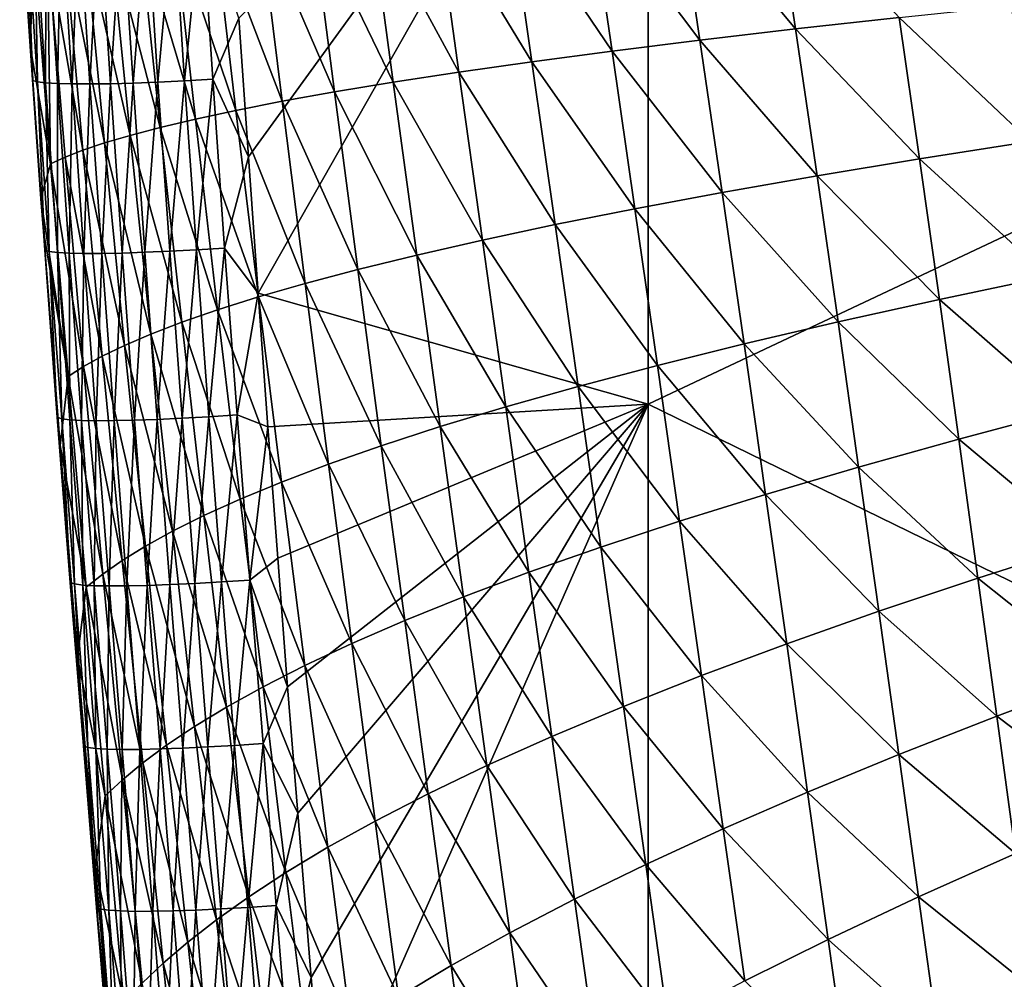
# Model space of a CAD drawing. Header units: metres. Extents: x -105 to 105, y -68 to 103.
# Tile 98 of 256: x -21.41 to -16.76, y -43.14 to -38.61. Entities that reach past the tile are written whole.
import ezdxf

# ---------------------------------------------------------------- set-up
doc = ezdxf.new("R2010")
doc.units = ezdxf.units.M
doc.layers.add('solid_FIT-BATH-150_SW0001', color=7, linetype='CONTINUOUS')

msp = doc.modelspace()

# ---------------------------------------------------------------- linework, layer by layer
at = {"layer": 'solid_FIT-BATH-150_SW0001'}
for points in [[(-18.440989, -36.662209, 14.537094), (-14.752053, -38.688148, 14.442455), (-14.752053, -35.055264, 14.64107)], [(-18.440989, -36.662209, 14.537094), (-20.371607, -38.605755, 14.415251), (-20.326393, -39.259949, 14.376841)], [(-18.440989, -36.662209, 14.537094), (-20.326393, -39.259949, 14.376841), (-20.280882, -39.902142, 14.338507)], [(-18.440989, -36.662209, 14.537094), (-20.280882, -39.902142, 14.338507), (-18.440989, -40.425533, 14.318676)], [(-18.440989, -36.662209, 14.537094), (-18.440989, -40.425533, 14.318676), (-14.752053, -38.688148, 14.442455)], [(-18.721088, -38.01363, -0.0005), (-18.304346, -37.987652, -0.813712), (-18.197218, -38.709816, -0.826846)], [(-18.304346, -37.987652, -0.813712), (-17.849525, -37.961124, -1.591516), (-17.745853, -38.657089, -1.595029)], [(-18.197218, -38.709816, -0.826846), (-18.304346, -37.987652, -0.813712), (-17.745853, -38.657089, -1.595029)], [(-17.745853, -38.657089, -1.595029), (-17.849525, -37.961124, -1.591516), (-17.256804, -38.60323, -2.324981)], [(-21.405878, -38.005928, 13.404975), (-21.356674, -38.737984, 13.359215), (-21.397854, -38.089943, 13.540333)], [(-21.3388, -38.280678, 12.455037), (-21.356674, -38.737984, 13.359215), (-21.405878, -38.005928, 13.404975)], [(-19.100786, -38.038975, 0.845492), (-18.721088, -38.01363, -0.0005), (-18.611759, -38.761387, -0.023004)], [(-18.611759, -38.761387, -0.023004), (-18.721088, -38.01363, -0.0005), (-18.197218, -38.709816, -0.826846)], [(-19.753572, -38.087479, 2.624962), (-19.44449, -38.063606, 1.721627), (-19.333914, -38.860546, 1.681344)], [(-19.44449, -38.063606, 1.721627), (-19.100786, -38.038975, 0.845492), (-18.99036, -38.811672, 0.813922)], [(-19.333914, -38.860546, 1.681344), (-19.44449, -38.063606, 1.721627), (-18.99036, -38.811672, 0.813922)], [(-18.99036, -38.811672, 0.813922), (-19.100786, -38.038975, 0.845492), (-18.611759, -38.761387, -0.023004)], [(-21.397854, -38.089943, 13.540333), (-21.344357, -38.899868, 13.490316), (-21.375717, -38.096252, 13.674466)], [(-21.356674, -38.737984, 13.359215), (-21.344357, -38.899868, 13.490316), (-21.397854, -38.089943, 13.540333)], [(-21.375717, -38.096252, 13.674466), (-21.322552, -38.906258, 13.624766), (-21.336292, -38.101093, 13.802169)], [(-21.344357, -38.899868, 13.490316), (-21.322552, -38.906258, 13.624766), (-21.375717, -38.096252, 13.674466)], [(-21.336292, -38.101093, 13.802169), (-21.283388, -38.911087, 13.75281), (-21.280832, -38.104477, 13.922128)], [(-21.322552, -38.906258, 13.624766), (-21.283388, -38.911087, 13.75281), (-21.336292, -38.101093, 13.802169)], [(-21.283388, -38.911087, 13.75281), (-21.228115, -38.91436, 13.873125), (-21.280832, -38.104477, 13.922128)], [(-21.280832, -38.104477, 13.922128), (-21.228115, -38.91436, 13.873125), (-21.210585, -38.1064, 14.033021)], [(-21.228115, -38.91436, 13.873125), (-21.157997, -38.916084, 13.984371), (-21.210585, -38.1064, 14.033021)], [(-21.210585, -38.1064, 14.033021), (-21.157997, -38.916084, 13.984371), (-21.126787, -38.106873, 14.133556)], [(-21.157997, -38.916084, 13.984371), (-21.074259, -38.916267, 14.085265), (-21.126787, -38.106873, 14.133556)], [(-21.126787, -38.106873, 14.133556), (-21.074259, -38.916267, 14.085265), (-21.030687, -38.105896, 14.22241)], [(-21.074259, -38.916267, 14.085265), (-20.978161, -38.914921, 14.174463), (-21.030687, -38.105896, 14.22241)], [(-21.030687, -38.105896, 14.22241), (-20.978161, -38.914921, 14.174463), (-20.923536, -38.10347, 14.298269)], [(-20.978161, -38.914921, 14.174463), (-20.870956, -38.912048, 14.250642), (-20.923536, -38.10347, 14.298269)], [(-20.923536, -38.10347, 14.298269), (-20.870956, -38.912048, 14.250642), (-20.80658, -38.099602, 14.359821)], [(-20.870956, -38.912048, 14.250642), (-20.753895, -38.907661, 14.312479), (-20.80658, -38.099602, 14.359821)], [(-20.80658, -38.099602, 14.359821), (-20.753895, -38.907661, 14.312479), (-20.681061, -38.094296, 14.405754)], [(-20.753895, -38.907661, 14.312479), (-20.628227, -38.901764, 14.358652), (-20.681061, -38.094296, 14.405754)], [(-20.681061, -38.094296, 14.405754), (-20.628227, -38.901764, 14.358652), (-20.548229, -38.087555, 14.434754)], [(-20.628227, -38.901764, 14.358652), (-20.495205, -38.894371, 14.387838), (-20.548229, -38.087555, 14.434754)], [(-20.371607, -38.605755, 14.415251), (-20.548229, -38.087555, 14.434754), (-20.495205, -38.894371, 14.387838)], [(-20.274744, -38.132854, 4.500206), (-20.029749, -38.110569, 3.552244), (-19.921232, -38.95377, 3.495568)], [(-20.029749, -38.110569, 3.552244), (-19.753572, -38.087479, 2.624962), (-19.643667, -38.907928, 2.576326)], [(-19.921232, -38.95377, 3.495568), (-20.029749, -38.110569, 3.552244), (-19.643667, -38.907928, 2.576326)], [(-19.643667, -38.907928, 2.576326), (-19.753572, -38.087479, 2.624962), (-19.333914, -38.860546, 1.681344)], [(-20.840511, -38.194668, 7.435969), (-20.678211, -38.174908, 6.445177), (-20.577173, -39.081585, 6.365823)], [(-20.678211, -38.174908, 6.445177), (-20.490292, -38.154308, 5.465579), (-20.386303, -39.040646, 5.393572)], [(-20.577173, -39.081585, 6.365823), (-20.678211, -38.174908, 6.445177), (-20.386303, -39.040646, 5.393572)], [(-20.490292, -38.154308, 5.465579), (-20.274744, -38.132854, 4.500206), (-20.168234, -38.998028, 4.435755)], [(-20.386303, -39.040646, 5.393572), (-20.490292, -38.154308, 5.465579), (-20.168234, -38.998028, 4.435755)], [(-20.168234, -38.998028, 4.435755), (-20.274744, -38.132854, 4.500206), (-19.921232, -38.95377, 3.495568)], [(-21.096382, -38.23164, 9.439108), (-20.979223, -38.213585, 8.434948), (-20.885101, -39.158455, 8.34183)], [(-20.979223, -38.213585, 8.434948), (-20.840511, -38.194668, 7.435969), (-20.742783, -39.120857, 7.349551)], [(-20.885101, -39.158455, 8.34183), (-20.979223, -38.213585, 8.434948), (-20.742783, -39.120857, 7.349551)], [(-20.742783, -39.120857, 7.349551), (-20.840511, -38.194668, 7.435969), (-20.577173, -39.081585, 6.365823)], [(-21.260834, -39.291988, 12.340899), (-21.3388, -38.280678, 12.455037), (-21.274153, -38.265156, 11.451637)], [(-21.274153, -38.265156, 11.451637), (-21.194017, -38.248821, 10.445525), (-21.107752, -39.228542, 10.340445)], [(-21.192013, -39.26107, 11.341565), (-21.274153, -38.265156, 11.451637), (-21.107752, -39.228542, 10.340445)], [(-21.260834, -39.291988, 12.340899), (-21.274153, -38.265156, 11.451637), (-21.192013, -39.26107, 11.341565)], [(-21.194017, -38.248821, 10.445525), (-21.096382, -38.23164, 9.439108), (-21.006102, -39.194351, 9.339736)], [(-21.107752, -39.228542, 10.340445), (-21.194017, -38.248821, 10.445525), (-21.006102, -39.194351, 9.339736)], [(-21.006102, -39.194351, 9.339736), (-21.096382, -38.23164, 9.439108), (-20.885101, -39.158455, 8.34183)], [(-21.260834, -39.291988, 12.340899), (-21.356674, -38.737984, 13.359215), (-21.3388, -38.280678, 12.455037)], [(-17.256804, -38.60323, -2.324981), (-16.729378, -38.548286, -3.014565), (-16.639822, -39.187344, -2.997675)], [(-20.326393, -39.259949, 14.376841), (-20.371607, -38.605755, 14.415251), (-20.495205, -38.894371, 14.387838)], [(-17.745853, -38.657089, -1.595029), (-17.256804, -38.60323, -2.324981), (-17.160816, -39.269157, -2.31765)], [(-17.160816, -39.269157, -2.31765), (-17.256804, -38.60323, -2.324981), (-16.639822, -39.187344, -2.997675)], [(-18.197218, -38.709816, -0.826846), (-17.745853, -38.657089, -1.595029), (-17.644753, -39.349369, -1.597181)], [(-17.644753, -39.349369, -1.597181), (-17.745853, -38.657089, -1.595029), (-17.160816, -39.269157, -2.31765)], [(-18.611759, -38.761387, -0.023004), (-18.197218, -38.709816, -0.826846), (-18.092222, -39.427879, -0.838298)], [(-18.440989, -40.425533, 14.318676), (-14.752053, -42.2272, 14.229959), (-14.752053, -38.688148, 14.442455)], [(-18.092222, -39.427879, -0.838298), (-18.197218, -38.709816, -0.826846), (-17.644753, -39.349369, -1.597181)], [(-21.356674, -38.737984, 13.359215), (-21.305449, -39.457458, 13.313729), (-21.344357, -38.899868, 13.490316)], [(-21.260834, -39.291988, 12.340899), (-21.305449, -39.457458, 13.313729), (-21.356674, -38.737984, 13.359215)], [(-18.99036, -38.811672, 0.813922), (-18.611759, -38.761387, -0.023004), (-18.503979, -39.504623, -0.043537)], [(-18.503979, -39.504623, -0.043537), (-18.611759, -38.761387, -0.023004), (-18.092222, -39.427879, -0.838298)], [(-19.333914, -38.860546, 1.681344), (-18.99036, -38.811672, 0.813922), (-18.880793, -39.579441, 0.784563)], [(-18.880793, -39.579441, 0.784563), (-18.99036, -38.811672, 0.813922), (-18.503979, -39.504623, -0.043537)], [(-19.643667, -38.907928, 2.576326), (-19.333914, -38.860546, 1.681344), (-19.223455, -39.652157, 1.643448)], [(-19.223455, -39.652157, 1.643448), (-19.333914, -38.860546, 1.681344), (-18.880793, -39.579441, 0.784563)], [(-21.344357, -38.899868, 13.490316), (-21.288021, -39.699009, 13.439842), (-21.322552, -38.906258, 13.624766)], [(-21.294163, -39.61134, 13.303925), (-21.288021, -39.699009, 13.439842), (-21.344357, -38.899868, 13.490316)], [(-21.305449, -39.457458, 13.313729), (-21.294163, -39.61134, 13.303925), (-21.344357, -38.899868, 13.490316)], [(-21.322552, -38.906258, 13.624766), (-21.266548, -39.70549, 13.574623), (-21.283388, -38.911087, 13.75281)], [(-21.288021, -39.699009, 13.439842), (-21.266548, -39.70549, 13.574623), (-21.322552, -38.906258, 13.624766)], [(-21.283388, -38.911087, 13.75281), (-21.22764, -39.7103, 13.703024), (-21.228115, -38.91436, 13.873125)], [(-21.266548, -39.70549, 13.574623), (-21.22764, -39.7103, 13.703024), (-21.283388, -38.911087, 13.75281)], [(-21.228115, -38.91436, 13.873125), (-21.172554, -39.713455, 13.823712), (-21.157997, -38.916084, 13.984371)], [(-21.22764, -39.7103, 13.703024), (-21.172554, -39.713455, 13.823712), (-21.228115, -38.91436, 13.873125)], [(-21.172554, -39.713455, 13.823712), (-21.10256, -39.714966, 13.935328), (-21.157997, -38.916084, 13.984371)], [(-21.157997, -38.916084, 13.984371), (-21.10256, -39.714966, 13.935328), (-21.074259, -38.916267, 14.085265)], [(-21.10256, -39.714966, 13.935328), (-21.018877, -39.714851, 14.036598), (-21.074259, -38.916267, 14.085265)], [(-21.074259, -38.916267, 14.085265), (-21.018877, -39.714851, 14.036598), (-20.978161, -38.914921, 14.174463)], [(-21.018877, -39.714851, 14.036598), (-20.922777, -39.713116, 14.126157), (-20.978161, -38.914921, 14.174463)], [(-20.978161, -38.914921, 14.174463), (-20.922777, -39.713116, 14.126157), (-20.870956, -38.912048, 14.250642)], [(-20.922777, -39.713116, 14.126157), (-20.815514, -39.709778, 14.20267), (-20.870956, -38.912048, 14.250642)], [(-20.870956, -38.912048, 14.250642), (-20.815514, -39.709778, 14.20267), (-20.753895, -38.907661, 14.312479)], [(-20.815514, -39.709778, 14.20267), (-20.698341, -39.704849, 14.264805), (-20.753895, -38.907661, 14.312479)], [(-20.753895, -38.907661, 14.312479), (-20.698341, -39.704849, 14.264805), (-20.628227, -38.901764, 14.358652)], [(-20.698341, -39.704849, 14.264805), (-20.572517, -39.698345, 14.31123), (-20.628227, -38.901764, 14.358652)], [(-20.628227, -38.901764, 14.358652), (-20.572517, -39.698345, 14.31123), (-20.495205, -38.894371, 14.387838)], [(-20.572517, -39.698345, 14.31123), (-20.439293, -39.690269, 14.340611), (-20.495205, -38.894371, 14.387838)], [(-20.326393, -39.259949, 14.376841), (-20.495205, -38.894371, 14.387838), (-20.439293, -39.690269, 14.340611)], [(-19.921232, -38.95377, 3.495568), (-19.643667, -38.907928, 2.576326), (-19.533117, -39.722668, 2.53018)], [(-19.533117, -39.722668, 2.53018), (-19.643667, -38.907928, 2.576326), (-19.223455, -39.652157, 1.643448)], [(-20.168234, -38.998028, 4.435755), (-19.921232, -38.95377, 3.495568), (-19.811314, -39.790901, 3.441425)], [(-19.811314, -39.790901, 3.441425), (-19.921232, -38.95377, 3.495568), (-19.533117, -39.722668, 2.53018)], [(-20.386303, -39.040646, 5.393572), (-20.168234, -38.998028, 4.435755), (-20.059597, -39.856781, 4.373832)], [(-20.059597, -39.856781, 4.373832), (-20.168234, -38.998028, 4.435755), (-19.811314, -39.790901, 3.441425)], [(-20.577173, -39.081585, 6.365823), (-20.386303, -39.040646, 5.393572), (-20.279518, -39.920238, 5.32405)], [(-20.279518, -39.920238, 5.32405), (-20.386303, -39.040646, 5.393572), (-20.059597, -39.856781, 4.373832)], [(-20.742783, -39.120857, 7.349551), (-20.577173, -39.081585, 6.365823), (-20.472744, -39.981213, 6.288884)], [(-20.472744, -39.981213, 6.288884), (-20.577173, -39.081585, 6.365823), (-20.279518, -39.920238, 5.32405)], [(-20.885101, -39.158455, 8.34183), (-20.742783, -39.120857, 7.349551), (-20.641157, -40.039707, 7.265454)], [(-20.641157, -40.039707, 7.265454), (-20.742783, -39.120857, 7.349551), (-20.472744, -39.981213, 6.288884)], [(-21.107752, -39.228542, 10.340445), (-21.006102, -39.194351, 9.339736), (-20.9112, -40.1492, 9.242441)], [(-21.006102, -39.194351, 9.339736), (-20.885101, -39.158455, 8.34183), (-20.786671, -40.095715, 8.250918)], [(-20.9112, -40.1492, 9.242441), (-21.006102, -39.194351, 9.339736), (-20.786671, -40.095715, 8.250918)], [(-20.786671, -40.095715, 8.250918), (-20.885101, -39.158455, 8.34183), (-20.641157, -40.039707, 7.265454)], [(-17.160816, -39.269157, -2.31765), (-16.639822, -39.187344, -2.997675), (-16.552647, -39.82336, -2.980445)], [(-21.192013, -39.26107, 11.341565), (-21.107752, -39.228542, 10.340445), (-21.016657, -40.200165, 10.237304)], [(-21.016657, -40.200165, 10.237304), (-21.107752, -39.228542, 10.340445), (-20.9112, -40.1492, 9.242441)], [(-21.260834, -39.291988, 12.340899), (-21.192013, -39.26107, 11.341565), (-21.104944, -40.248661, 11.233302)], [(-21.104944, -40.248661, 11.233302), (-21.192013, -39.26107, 11.341565), (-21.016657, -40.200165, 10.237304)], [(-20.280882, -39.902142, 14.338507), (-20.326393, -39.259949, 14.376841), (-20.439293, -39.690269, 14.340611)], [(-17.644753, -39.349369, -1.597181), (-17.160816, -39.269157, -2.31765), (-17.067236, -39.931637, -2.30972)], [(-17.067236, -39.931637, -2.30972), (-17.160816, -39.269157, -2.31765), (-16.552647, -39.82336, -2.980445)], [(-21.177948, -40.294762, 12.228462), (-21.305449, -39.457458, 13.313729), (-21.260834, -39.291988, 12.340899)], [(-21.177948, -40.294762, 12.228462), (-21.260834, -39.291988, 12.340899), (-21.104944, -40.248661, 11.233302)], [(-18.092222, -39.427879, -0.838298), (-17.644753, -39.349369, -1.597181), (-17.5459, -40.037773, -1.598449)], [(-17.5459, -40.037773, -1.598449), (-17.644753, -39.349369, -1.597181), (-17.067236, -39.931637, -2.30972)], [(-18.503979, -39.504623, -0.043537), (-18.092222, -39.427879, -0.838298), (-17.989155, -40.141632, -0.848582)], [(-17.989155, -40.141632, -0.848582), (-18.092222, -39.427879, -0.838298), (-17.5459, -40.037773, -1.598449)], [(-21.177948, -40.294762, 12.228462), (-21.294163, -39.61134, 13.303925), (-21.305449, -39.457458, 13.313729)], [(-18.880793, -39.579441, 0.784563), (-18.503979, -39.504623, -0.043537), (-18.397684, -40.243118, -0.062636)], [(-18.397684, -40.243118, -0.062636), (-18.503979, -39.504623, -0.043537), (-17.989155, -40.141632, -0.848582)], [(-21.294163, -39.61134, 13.303925), (-21.252775, -40.1642, 13.268452), (-21.288021, -39.699009, 13.439842)], [(-21.214899, -40.619865, 13.189567), (-21.252775, -40.1642, 13.268452), (-21.294163, -39.61134, 13.303925)], [(-21.214899, -40.619865, 13.189567), (-21.294163, -39.61134, 13.303925), (-21.177948, -40.294762, 12.228462)], [(-19.223455, -39.652157, 1.643448), (-18.880793, -39.579441, 0.784563), (-18.77219, -40.34203, 0.756867)], [(-18.77219, -40.34203, 0.756867), (-18.880793, -39.579441, 0.784563), (-18.397684, -40.243118, -0.062636)], [(-19.533117, -39.722668, 2.53018), (-19.223455, -39.652157, 1.643448), (-19.11339, -40.438171, 1.607388)], [(-19.11339, -40.438171, 1.607388), (-19.223455, -39.652157, 1.643448), (-18.77219, -40.34203, 0.756867)], [(-21.288021, -39.699009, 13.439842), (-21.228971, -40.487705, 13.388873), (-21.266548, -39.70549, 13.574623)], [(-21.252775, -40.1642, 13.268452), (-21.228971, -40.487705, 13.388873), (-21.288021, -39.699009, 13.439842)], [(-21.266548, -39.70549, 13.574623), (-21.207859, -40.494305, 13.524001), (-21.22764, -39.7103, 13.703024)], [(-21.228971, -40.487705, 13.388873), (-21.207859, -40.494305, 13.524001), (-21.266548, -39.70549, 13.574623)], [(-20.815514, -39.709778, 14.20267), (-20.757412, -40.497662, 14.154306), (-20.698341, -39.704849, 14.264805)], [(-20.757412, -40.497662, 14.154306), (-20.640114, -40.492329, 14.216747), (-20.698341, -39.704849, 14.264805)], [(-20.698341, -39.704849, 14.264805), (-20.640114, -40.492329, 14.216747), (-20.572517, -39.698345, 14.31123)], [(-20.640114, -40.492329, 14.216747), (-20.514112, -40.485359, 14.263427), (-20.572517, -39.698345, 14.31123)], [(-20.572517, -39.698345, 14.31123), (-20.514112, -40.485359, 14.263427), (-20.439293, -39.690269, 14.340611)], [(-20.514112, -40.485359, 14.263427), (-20.380663, -40.476768, 14.293001), (-20.439293, -39.690269, 14.340611)], [(-20.280882, -39.902142, 14.338507), (-20.439293, -39.690269, 14.340611), (-20.380663, -40.476768, 14.293001)], [(-21.22764, -39.7103, 13.703024), (-21.16923, -40.499149, 13.652777), (-21.172554, -39.713455, 13.823712)], [(-21.207859, -40.494305, 13.524001), (-21.16923, -40.499149, 13.652777), (-21.22764, -39.7103, 13.703024)], [(-21.172554, -39.713455, 13.823712), (-21.114342, -40.502262, 13.773854), (-21.10256, -39.714966, 13.935328)], [(-21.16923, -40.499149, 13.652777), (-21.114342, -40.502262, 13.773854), (-21.172554, -39.713455, 13.823712)], [(-21.114342, -40.502262, 13.773854), (-21.044481, -40.503651, 13.885856), (-21.10256, -39.714966, 13.935328)], [(-21.10256, -39.714966, 13.935328), (-21.044481, -40.503651, 13.885856), (-21.018877, -39.714851, 14.036598)], [(-21.044481, -40.503651, 13.885856), (-20.960854, -40.503338, 13.987516), (-21.018877, -39.714851, 14.036598)], [(-21.018877, -39.714851, 14.036598), (-20.960854, -40.503338, 13.987516), (-20.922777, -39.713116, 14.126157)], [(-20.960854, -40.503338, 13.987516), (-20.864744, -40.501335, 14.077448), (-20.922777, -39.713116, 14.126157)], [(-20.922777, -39.713116, 14.126157), (-20.864744, -40.501335, 14.077448), (-20.815514, -39.709778, 14.20267)], [(-20.864744, -40.501335, 14.077448), (-20.757412, -40.497662, 14.154306), (-20.815514, -39.709778, 14.20267)], [(-19.811314, -39.790901, 3.441425), (-19.533117, -39.722668, 2.53018), (-19.422373, -40.531406, 2.485986)], [(-19.422373, -40.531406, 2.485986), (-19.533117, -39.722668, 2.53018), (-19.11339, -40.438171, 1.607388)], [(-20.059597, -39.856781, 4.373832), (-19.811314, -39.790901, 3.441425), (-19.700619, -40.621635, 3.389301)], [(-19.700619, -40.621635, 3.389301), (-19.811314, -39.790901, 3.441425), (-19.422373, -40.531406, 2.485986)], [(-17.067236, -39.931637, -2.30972), (-16.552647, -39.82336, -2.980445), (-16.467392, -40.456196, -2.963248)], [(-20.279518, -39.920238, 5.32405), (-20.059597, -39.856781, 4.373832), (-19.949621, -40.708767, 4.313953)], [(-19.949621, -40.708767, 4.313953), (-20.059597, -39.856781, 4.373832), (-19.700619, -40.621635, 3.389301)], [(-20.472744, -39.981213, 6.288884), (-20.279518, -39.920238, 5.32405), (-20.170879, -40.792702, 5.256566)], [(-20.235073, -40.532482, 14.300267), (-20.280882, -39.902142, 14.338507), (-20.380663, -40.476768, 14.293001)], [(-18.440989, -40.425533, 14.318676), (-20.280882, -39.902142, 14.338507), (-20.235073, -40.532482, 14.300267)], [(-20.170879, -40.792702, 5.256566), (-20.279518, -39.920238, 5.32405), (-19.949621, -40.708767, 4.313953)], [(-17.5459, -40.037773, -1.598449), (-17.067236, -39.931637, -2.30972), (-16.975651, -40.590492, -2.301618)], [(-16.975651, -40.590492, -2.301618), (-17.067236, -39.931637, -2.30972), (-16.467392, -40.456196, -2.963248)], [(-20.641157, -40.039707, 7.265454), (-20.472744, -39.981213, 6.288884), (-20.366003, -40.873367, 6.213951)], [(-20.366003, -40.873367, 6.213951), (-20.472744, -39.981213, 6.288884), (-20.170879, -40.792702, 5.256566)], [(-20.786671, -40.095715, 8.250918), (-20.641157, -40.039707, 7.265454), (-20.536825, -40.950764, 7.18331)], [(-20.536825, -40.950764, 7.18331), (-20.641157, -40.039707, 7.265454), (-20.366003, -40.873367, 6.213951)], [(-17.989155, -40.141632, -0.848582), (-17.5459, -40.037773, -1.598449), (-17.448967, -40.722103, -1.599308)], [(-17.448967, -40.722103, -1.599308), (-17.5459, -40.037773, -1.598449), (-16.975651, -40.590492, -2.301618)], [(-20.9112, -40.1492, 9.242441), (-20.786671, -40.095715, 8.250918), (-20.685211, -41.024872, 8.161892)], [(-20.685211, -41.024872, 8.161892), (-20.786671, -40.095715, 8.250918), (-20.536825, -40.950764, 7.18331)], [(-21.252775, -40.1642, 13.268452), (-21.199188, -40.858074, 13.223322), (-21.228971, -40.487705, 13.388873)], [(-21.214899, -40.619865, 13.189567), (-21.199188, -40.858074, 13.223322), (-21.252775, -40.1642, 13.268452)], [(-21.016657, -40.200165, 10.237304), (-20.9112, -40.1492, 9.242441), (-20.813025, -41.095657, 9.146949)], [(-20.813025, -41.095657, 9.146949), (-20.9112, -40.1492, 9.242441), (-20.685211, -41.024872, 8.161892)], [(-18.397684, -40.243118, -0.062636), (-17.989155, -40.141632, -0.848582), (-17.887806, -40.850857, -0.858208)], [(-17.887806, -40.850857, -0.858208), (-17.989155, -40.141632, -0.848582), (-17.448967, -40.722103, -1.599308)], [(-21.104944, -40.248661, 11.233302), (-21.016657, -40.200165, 10.237304), (-20.922127, -41.163116, 10.135873)], [(-20.922127, -41.163116, 10.135873), (-21.016657, -40.200165, 10.237304), (-20.813025, -41.095657, 9.146949)], [(-21.177948, -40.294762, 12.228462), (-21.104944, -40.248661, 11.233302), (-21.014364, -41.227314, 11.126659)], [(-21.014364, -41.227314, 11.126659), (-21.104944, -40.248661, 11.233302), (-20.922127, -41.163116, 10.135873)], [(-18.77219, -40.34203, 0.756867), (-18.397684, -40.243118, -0.062636), (-18.292816, -40.976624, -0.080836)], [(-18.292816, -40.976624, -0.080836), (-18.397684, -40.243118, -0.062636), (-17.887806, -40.850857, -0.858208)], [(-21.214899, -40.619865, 13.189567), (-21.177948, -40.294762, 12.228462), (-21.091557, -41.288345, 12.11757)], [(-21.091557, -41.288345, 12.11757), (-21.177948, -40.294762, 12.228462), (-21.014364, -41.227314, 11.126659)], [(-19.11339, -40.438171, 1.607388), (-18.77219, -40.34203, 0.756867), (-18.664652, -41.099186, 0.730285)], [(-18.664652, -41.099186, 0.730285), (-18.77219, -40.34203, 0.756867), (-18.292816, -40.976624, -0.080836)], [(-18.440989, -40.425533, 14.318676), (-20.235073, -40.532482, 14.300267), (-20.188965, -41.151127, 14.26214)], [(-18.440989, -40.425533, 14.318676), (-20.188965, -41.151127, 14.26214), (-20.142097, -41.757973, 14.224161)], [(-18.440989, -40.425533, 14.318676), (-20.142097, -41.757973, 14.224161), (-20.094378, -42.353123, 14.186353)], [(-18.440989, -40.425533, 14.318676), (-20.094378, -42.353123, 14.186353), (-20.030384, -43.129208, 14.136197)], [(-18.440989, -40.425533, 14.318676), (-20.030384, -43.129208, 14.136197), (-19.967171, -43.886272, 14.086319)], [(-18.440989, -40.425533, 14.318676), (-19.967171, -43.886272, 14.086319), (-18.440989, -44.088188, 14.084487)], [(-19.422373, -40.531406, 2.485986), (-19.11339, -40.438171, 1.607388), (-19.003994, -41.218311, 1.572618)], [(-19.003994, -41.218311, 1.572618), (-19.11339, -40.438171, 1.607388), (-18.664652, -41.099186, 0.730285)], [(-18.440989, -40.425533, 14.318676), (-18.440989, -44.088188, 14.084487), (-14.752053, -42.2272, 14.229959)], [(-21.228971, -40.487705, 13.388873), (-21.167767, -41.266617, 13.337389), (-21.207859, -40.494305, 13.524001)], [(-21.199188, -40.858074, 13.223322), (-21.167767, -41.266617, 13.337389), (-21.228971, -40.487705, 13.388873)], [(-21.207859, -40.494305, 13.524001), (-21.147055, -41.27338, 13.472879), (-21.16923, -40.499149, 13.652777)], [(-21.167767, -41.266617, 13.337389), (-21.147055, -41.27338, 13.472879), (-21.207859, -40.494305, 13.524001)], [(-21.16923, -40.499149, 13.652777), (-21.10873, -41.278336, 13.602043), (-21.114342, -40.502262, 13.773854)], [(-21.147055, -41.27338, 13.472879), (-21.10873, -41.278336, 13.602043), (-21.16923, -40.499149, 13.652777)], [(-20.864744, -40.501335, 14.077448), (-20.804644, -41.280415, 14.028303), (-20.757412, -40.497662, 14.154306)], [(-20.804644, -41.280415, 14.028303), (-20.697227, -41.276585, 14.105513), (-20.757412, -40.497662, 14.154306)], [(-20.757412, -40.497662, 14.154306), (-20.697227, -41.276585, 14.105513), (-20.640114, -40.492329, 14.216747)], [(-20.697227, -41.276585, 14.105513), (-20.579784, -41.271049, 14.168263), (-20.640114, -40.492329, 14.216747)], [(-20.640114, -40.492329, 14.216747), (-20.579784, -41.271049, 14.168263), (-20.514112, -40.485359, 14.263427)], [(-20.579784, -41.271049, 14.168263), (-20.453581, -41.263824, 14.215199), (-20.514112, -40.485359, 14.263427)], [(-20.514112, -40.485359, 14.263427), (-20.453581, -41.263824, 14.215199), (-20.380663, -40.476768, 14.293001)], [(-20.453581, -41.263824, 14.215199), (-20.31988, -41.254932, 14.244963), (-20.380663, -40.476768, 14.293001)], [(-20.235073, -40.532482, 14.300267), (-20.380663, -40.476768, 14.293001), (-20.31988, -41.254932, 14.244963)], [(-16.975651, -40.590492, -2.301618), (-16.467392, -40.456196, -2.963248), (-16.3836, -41.085693, -2.946453)], [(-21.114342, -40.502262, 13.773854), (-21.05406, -41.281498, 13.723525), (-21.044481, -40.503651, 13.885856)], [(-21.10873, -41.278336, 13.602043), (-21.05406, -41.281498, 13.723525), (-21.114342, -40.502262, 13.773854)], [(-21.05406, -41.281498, 13.723525), (-20.984339, -41.28289, 13.835925), (-21.044481, -40.503651, 13.885856)], [(-21.044481, -40.503651, 13.885856), (-20.984339, -41.28289, 13.835925), (-20.960854, -40.503338, 13.987516)], [(-20.984339, -41.28289, 13.835925), (-20.900768, -41.28252, 13.937988), (-20.960854, -40.503338, 13.987516)], [(-20.960854, -40.503338, 13.987516), (-20.900768, -41.28252, 13.937988), (-20.864744, -40.501335, 14.077448)], [(-20.900768, -41.28252, 13.937988), (-20.804644, -41.280415, 14.028303), (-20.864744, -40.501335, 14.077448)], [(-20.188965, -41.151127, 14.26214), (-20.235073, -40.532482, 14.300267), (-20.31988, -41.254932, 14.244963)], [(-19.700619, -40.621635, 3.389301), (-19.422373, -40.531406, 2.485986), (-19.311888, -41.333836, 2.443209)], [(-19.311888, -41.333836, 2.443209), (-19.422373, -40.531406, 2.485986), (-19.003994, -41.218311, 1.572618)], [(-17.448967, -40.722103, -1.599308), (-16.975651, -40.590492, -2.301618), (-16.885645, -41.245552, -2.293772)], [(-16.885645, -41.245552, -2.293772), (-16.975651, -40.590492, -2.301618), (-16.3836, -41.085693, -2.946453)], [(-21.132591, -41.619629, 13.076675), (-21.199188, -40.858074, 13.223322), (-21.214899, -40.619865, 13.189567)], [(-21.132591, -41.619629, 13.076675), (-21.214899, -40.619865, 13.189567), (-21.091557, -41.288345, 12.11757)], [(-19.949621, -40.708767, 4.313953), (-19.700619, -40.621635, 3.389301), (-19.589771, -41.445644, 3.33868)], [(-19.589771, -41.445644, 3.33868), (-19.700619, -40.621635, 3.389301), (-19.311888, -41.333836, 2.443209)], [(-20.170879, -40.792702, 5.256566), (-19.949621, -40.708767, 4.313953), (-19.8391, -41.553623, 4.255632)], [(-19.8391, -41.553623, 4.255632), (-19.949621, -40.708767, 4.313953), (-19.589771, -41.445644, 3.33868)], [(-17.887806, -40.850857, -0.858208), (-17.448967, -40.722103, -1.599308), (-17.353626, -41.402164, -1.600233)], [(-17.353626, -41.402164, -1.600233), (-17.448967, -40.722103, -1.599308), (-16.885645, -41.245552, -2.293772)], [(-20.366003, -40.873367, 6.213951), (-20.170879, -40.792702, 5.256566), (-20.061327, -41.657654, 5.190667)], [(-20.061327, -41.657654, 5.190667), (-20.170879, -40.792702, 5.256566), (-19.8391, -41.553623, 4.255632)], [(-21.199188, -40.858074, 13.223322), (-21.145187, -41.538956, 13.17828), (-21.167767, -41.266617, 13.337389)], [(-21.132591, -41.619629, 13.076675), (-21.145187, -41.538956, 13.17828), (-21.199188, -40.858074, 13.223322)], [(-18.292816, -40.976624, -0.080836), (-17.887806, -40.850857, -0.858208), (-17.787973, -41.555336, -0.867689)], [(-17.787973, -41.555336, -0.867689), (-17.887806, -40.850857, -0.858208), (-17.353626, -41.402164, -1.600233)], [(-20.536825, -40.950764, 7.18331), (-20.366003, -40.873367, 6.213951), (-20.258022, -41.757641, 6.140613)], [(-20.258022, -41.757641, 6.140613), (-20.366003, -40.873367, 6.213951), (-20.061327, -41.657654, 5.190667)], [(-20.685211, -41.024872, 8.161892), (-20.536825, -40.950764, 7.18331), (-20.430975, -41.853573, 7.102754)], [(-20.430975, -41.853573, 7.102754), (-20.536825, -40.950764, 7.18331), (-20.258022, -41.757641, 6.140613)], [(-18.664652, -41.099186, 0.730285), (-18.292816, -40.976624, -0.080836), (-18.189314, -41.704918, -0.098675)], [(-18.189314, -41.704918, -0.098675), (-18.292816, -40.976624, -0.080836), (-17.787973, -41.555336, -0.867689)], [(-20.813025, -41.095657, 9.146949), (-20.685211, -41.024872, 8.161892), (-20.582001, -41.945438, 8.07443)], [(-20.582001, -41.945438, 8.07443), (-20.685211, -41.024872, 8.161892), (-20.430975, -41.853573, 7.102754)], [(-20.922127, -41.163116, 10.135873), (-20.813025, -41.095657, 9.146949), (-20.712921, -42.033188, 9.052984)], [(-20.712921, -42.033188, 9.052984), (-20.813025, -41.095657, 9.146949), (-20.582001, -41.945438, 8.07443)], [(-19.003994, -41.218311, 1.572618), (-18.664652, -41.099186, 0.730285), (-18.558285, -41.850651, 0.704269)], [(-18.558285, -41.850651, 0.704269), (-18.664652, -41.099186, 0.730285), (-18.189314, -41.704918, -0.098675)], [(-16.885645, -41.245552, -2.293772), (-16.3836, -41.085693, -2.946453), (-16.300816, -41.711712, -2.930398)], [(-21.014364, -41.227314, 11.126659), (-20.922127, -41.163116, 10.135873), (-20.825552, -42.116821, 10.035922)], [(-20.825552, -42.116821, 10.035922), (-20.922127, -41.163116, 10.135873), (-20.712921, -42.033188, 9.052984)], [(-20.142097, -41.757973, 14.224161), (-20.188965, -41.151127, 14.26214), (-20.31988, -41.254932, 14.244963)], [(-21.091557, -41.288345, 12.11757), (-21.014364, -41.227314, 11.126659), (-20.921684, -42.196415, 11.021449)], [(-20.921684, -42.196415, 11.021449), (-21.014364, -41.227314, 11.126659), (-20.825552, -42.116821, 10.035922)], [(-19.311888, -41.333836, 2.443209), (-19.003994, -41.218311, 1.572618), (-18.895544, -41.992298, 1.538586)], [(-18.895544, -41.992298, 1.538586), (-19.003994, -41.218311, 1.572618), (-18.558285, -41.850651, 0.704269)], [(-21.167767, -41.266617, 13.337389), (-21.105398, -42.036739, 13.285384), (-21.147055, -41.27338, 13.472879)], [(-21.145187, -41.538956, 13.17828), (-21.105398, -42.036739, 13.285384), (-21.167767, -41.266617, 13.337389)], [(-21.147055, -41.27338, 13.472879), (-21.085108, -42.043705, 13.421247), (-21.10873, -41.278336, 13.602043)], [(-21.105398, -42.036739, 13.285384), (-21.085108, -42.043705, 13.421247), (-21.147055, -41.27338, 13.472879)], [(-21.132591, -41.619629, 13.076675), (-21.091557, -41.288345, 12.11757), (-21.003077, -42.272076, 12.008068)], [(-21.10873, -41.278336, 13.602043), (-21.047108, -42.048824, 13.550809), (-21.05406, -41.281498, 13.723525)], [(-21.085108, -42.043705, 13.421247), (-21.047108, -42.048824, 13.550809), (-21.10873, -41.278336, 13.602043)], [(-21.003077, -42.272076, 12.008068), (-21.091557, -41.288345, 12.11757), (-20.921684, -42.196415, 11.021449)], [(-21.05406, -41.281498, 13.723525), (-20.992666, -42.052113, 13.672706), (-20.984339, -41.28289, 13.835925)], [(-21.047108, -42.048824, 13.550809), (-20.992666, -42.052113, 13.672706), (-21.05406, -41.281498, 13.723525)], [(-20.992666, -42.052113, 13.672706), (-20.92309, -42.053593, 13.785514), (-20.984339, -41.28289, 13.835925)], [(-20.984339, -41.28289, 13.835925), (-20.92309, -42.053593, 13.785514), (-20.900768, -41.28252, 13.937988)], [(-20.92309, -42.053593, 13.785514), (-20.839577, -42.053284, 13.887987), (-20.900768, -41.28252, 13.937988)], [(-20.900768, -41.28252, 13.937988), (-20.839577, -42.053284, 13.887987), (-20.804644, -41.280415, 14.028303)], [(-20.839577, -42.053284, 13.887987), (-20.743429, -42.051193, 13.978691), (-20.804644, -41.280415, 14.028303)], [(-20.804644, -41.280415, 14.028303), (-20.743429, -42.051193, 13.978691), (-20.697227, -41.276585, 14.105513)], [(-20.743429, -42.051193, 13.978691), (-20.635918, -42.04734, 14.056258), (-20.697227, -41.276585, 14.105513)], [(-20.697227, -41.276585, 14.105513), (-20.635918, -42.04734, 14.056258), (-20.579784, -41.271049, 14.168263)], [(-20.635918, -42.04734, 14.056258), (-20.518316, -42.041748, 14.119321), (-20.579784, -41.271049, 14.168263)], [(-20.579784, -41.271049, 14.168263), (-20.518316, -42.041748, 14.119321), (-20.453581, -41.263824, 14.215199)], [(-20.518316, -42.041748, 14.119321), (-20.391891, -42.034428, 14.166511), (-20.453581, -41.263824, 14.215199)], [(-20.453581, -41.263824, 14.215199), (-20.391891, -42.034428, 14.166511), (-20.31988, -41.254932, 14.244963)], [(-20.391891, -42.034428, 14.166511), (-20.257915, -42.025394, 14.196462), (-20.31988, -41.254932, 14.244963)], [(-20.142097, -41.757973, 14.224161), (-20.31988, -41.254932, 14.244963), (-20.257915, -42.025394, 14.196462)], [(-17.353626, -41.402164, -1.600233), (-16.885645, -41.245552, -2.293772), (-16.796808, -41.896641, -2.286573)], [(-16.796808, -41.896641, -2.286573), (-16.885645, -41.245552, -2.293772), (-16.300816, -41.711712, -2.930398)], [(-19.589771, -41.445644, 3.33868), (-19.311888, -41.333836, 2.443209), (-19.202114, -42.129662, 2.401311)], [(-19.202114, -42.129662, 2.401311), (-19.311888, -41.333836, 2.443209), (-18.895544, -41.992298, 1.538586)], [(-17.787973, -41.555336, -0.867689), (-17.353626, -41.402164, -1.600233), (-17.259544, -42.077766, -1.601657)], [(-17.259544, -42.077766, -1.601657), (-17.353626, -41.402164, -1.600233), (-16.796808, -41.896641, -2.286573)], [(-19.8391, -41.553623, 4.255632), (-19.589771, -41.445644, 3.33868), (-19.479399, -42.262611, 3.289047)], [(-19.479399, -42.262611, 3.289047), (-19.589771, -41.445644, 3.33868), (-19.202114, -42.129662, 2.401311)], [(-21.145187, -41.538956, 13.17828), (-21.091249, -42.206398, 13.13312), (-21.105398, -42.036739, 13.285384)], [(-21.132591, -41.619629, 13.076675), (-21.091249, -42.206398, 13.13312), (-21.145187, -41.538956, 13.17828)], [(-20.061327, -41.657654, 5.190667), (-19.8391, -41.553623, 4.255632), (-19.728821, -42.391006, 4.198383)], [(-19.728821, -42.391006, 4.198383), (-19.8391, -41.553623, 4.255632), (-19.479399, -42.262611, 3.289047)], [(-18.189314, -41.704918, -0.098675), (-17.787973, -41.555336, -0.867689), (-17.689432, -42.25486, -0.877492)], [(-17.689432, -42.25486, -0.877492), (-17.787973, -41.555336, -0.867689), (-17.259544, -42.077766, -1.601657)], [(-21.04867, -42.609161, 12.965086), (-21.091249, -42.206398, 13.13312), (-21.132591, -41.619629, 13.076675)], [(-21.04867, -42.609161, 12.965086), (-21.132591, -41.619629, 13.076675), (-21.003077, -42.272076, 12.008068)], [(-20.258022, -41.757641, 6.140613), (-20.061327, -41.657654, 5.190667), (-19.951803, -42.514709, 5.125906)], [(-19.951803, -42.514709, 5.125906), (-20.061327, -41.657654, 5.190667), (-19.728821, -42.391006, 4.198383)], [(-18.558285, -41.850651, 0.704269), (-18.189314, -41.704918, -0.098675), (-18.087088, -42.427753, -0.116644)], [(-18.087088, -42.427753, -0.116644), (-18.189314, -41.704918, -0.098675), (-17.689432, -42.25486, -0.877492)], [(-16.796808, -41.896641, -2.286573), (-16.300816, -41.711712, -2.930398), (-16.218628, -42.334084, -2.915152)], [(-20.430975, -41.853573, 7.102754), (-20.258022, -41.757641, 6.140613), (-20.149878, -42.633606, 6.068462)], [(-20.149878, -42.633606, 6.068462), (-20.258022, -41.757641, 6.140613), (-19.951803, -42.514709, 5.125906)], [(-20.094378, -42.353123, 14.186353), (-20.142097, -41.757973, 14.224161), (-20.257915, -42.025394, 14.196462)], [(-20.582001, -41.945438, 8.07443), (-20.430975, -41.853573, 7.102754), (-20.324791, -42.747688, 7.023419)], [(-20.324791, -42.747688, 7.023419), (-20.430975, -41.853573, 7.102754), (-20.149878, -42.633606, 6.068462)], [(-18.895544, -41.992298, 1.538586), (-18.558285, -41.850651, 0.704269), (-18.45315, -42.596176, 0.678312)], [(-18.45315, -42.596176, 0.678312), (-18.558285, -41.850651, 0.704269), (-18.087088, -42.427753, -0.116644)], [(-17.259544, -42.077766, -1.601657), (-16.796808, -41.896641, -2.286573), (-16.708727, -42.543571, -2.280099)], [(-16.708727, -42.543571, -2.280099), (-16.796808, -41.896641, -2.286573), (-16.218628, -42.334084, -2.915152)], [(-20.712921, -42.033188, 9.052984), (-20.582001, -41.945438, 8.07443), (-20.478319, -42.856922, 7.988211)], [(-20.478319, -42.856922, 7.988211), (-20.582001, -41.945438, 8.07443), (-20.324791, -42.747688, 7.023419)], [(-20.391891, -42.034428, 14.166511), (-20.330027, -42.797832, 14.117332), (-20.257915, -42.025394, 14.196462)], [(-20.330027, -42.797832, 14.117332), (-20.195763, -42.788769, 14.147467), (-20.257915, -42.025394, 14.196462)], [(-20.094378, -42.353123, 14.186353), (-20.257915, -42.025394, 14.196462), (-20.195763, -42.788769, 14.147467)], [(-19.202114, -42.129662, 2.401311), (-18.895544, -41.992298, 1.538586), (-18.788265, -42.759853, 1.504789)], [(-18.788265, -42.759853, 1.504789), (-18.895544, -41.992298, 1.538586), (-18.45315, -42.596176, 0.678312)], [(-21.105398, -42.036739, 13.285384), (-21.042877, -42.799095, 13.232853), (-21.085108, -42.043705, 13.421247)], [(-21.091249, -42.206398, 13.13312), (-21.042877, -42.799095, 13.232853), (-21.105398, -42.036739, 13.285384)], [(-21.085108, -42.043705, 13.421247), (-21.023022, -42.806278, 13.369093), (-21.047108, -42.048824, 13.550809)], [(-21.042877, -42.799095, 13.232853), (-21.023022, -42.806278, 13.369093), (-21.085108, -42.043705, 13.421247)], [(-21.047108, -42.048824, 13.550809), (-20.98535, -42.811596, 13.499061), (-20.992666, -42.052113, 13.672706)], [(-21.023022, -42.806278, 13.369093), (-20.98535, -42.811596, 13.499061), (-21.047108, -42.048824, 13.550809)], [(-20.992666, -42.052113, 13.672706), (-20.931139, -42.81506, 13.621377), (-20.92309, -42.053593, 13.785514)], [(-20.98535, -42.811596, 13.499061), (-20.931139, -42.81506, 13.621377), (-20.992666, -42.052113, 13.672706)], [(-20.931139, -42.81506, 13.621377), (-20.861708, -42.816689, 13.734598), (-20.92309, -42.053593, 13.785514)], [(-20.92309, -42.053593, 13.785514), (-20.861708, -42.816689, 13.734598), (-20.839577, -42.053284, 13.887987)], [(-20.861708, -42.816689, 13.734598), (-20.778246, -42.816498, 13.837487), (-20.839577, -42.053284, 13.887987)], [(-20.839577, -42.053284, 13.887987), (-20.778246, -42.816498, 13.837487), (-20.743429, -42.051193, 13.978691)], [(-20.825552, -42.116821, 10.035922), (-20.712921, -42.033188, 9.052984), (-20.612244, -42.961266, 8.960273)], [(-20.778246, -42.816498, 13.837487), (-20.68207, -42.814503, 13.928584), (-20.743429, -42.051193, 13.978691)], [(-20.743429, -42.051193, 13.978691), (-20.68207, -42.814503, 13.928584), (-20.635918, -42.04734, 14.056258)], [(-20.612244, -42.961266, 8.960273), (-20.712921, -42.033188, 9.052984), (-20.478319, -42.856922, 7.988211)], [(-20.68207, -42.814503, 13.928584), (-20.574457, -42.810715, 14.006511), (-20.635918, -42.04734, 14.056258)], [(-20.635918, -42.04734, 14.056258), (-20.574457, -42.810715, 14.006511), (-20.518316, -42.041748, 14.119321)], [(-20.574457, -42.810715, 14.006511), (-20.456684, -42.805153, 14.069886), (-20.518316, -42.041748, 14.119321)], [(-20.518316, -42.041748, 14.119321), (-20.456684, -42.805153, 14.069886), (-20.391891, -42.034428, 14.166511)], [(-20.456684, -42.805153, 14.069886), (-20.330027, -42.797832, 14.117332), (-20.391891, -42.034428, 14.166511)], [(-17.689432, -42.25486, -0.877492), (-17.259544, -42.077766, -1.601657), (-17.166325, -42.748684, -1.603681)], [(-17.166325, -42.748684, -1.603681), (-17.259544, -42.077766, -1.601657), (-16.708727, -42.543571, -2.280099)], [(-20.921684, -42.196415, 11.021449), (-20.825552, -42.116821, 10.035922), (-20.728329, -43.060711, 9.937224)], [(-20.728329, -43.060711, 9.937224), (-20.825552, -42.116821, 10.035922), (-20.612244, -42.961266, 8.960273)], [(-19.479399, -42.262611, 3.289047), (-19.202114, -42.129662, 2.401311), (-19.093439, -42.918583, 2.359795)], [(-19.093439, -42.918583, 2.359795), (-19.202114, -42.129662, 2.401311), (-18.788265, -42.759853, 1.504789)], [(-21.091249, -42.206398, 13.13312), (-21.037807, -42.860107, 13.087703), (-21.042877, -42.799095, 13.232853)], [(-21.04867, -42.609161, 12.965086), (-21.037807, -42.860107, 13.087703), (-21.091249, -42.206398, 13.13312)], [(-21.003077, -42.272076, 12.008068), (-20.921684, -42.196415, 11.021449), (-20.828321, -43.155346, 10.917485)], [(-20.828321, -43.155346, 10.917485), (-20.921684, -42.196415, 11.021449), (-20.728329, -43.060711, 9.937224)], [(-19.728821, -42.391006, 4.198383), (-19.479399, -42.262611, 3.289047), (-19.370049, -43.072205, 3.239925)], [(-19.370049, -43.072205, 3.239925), (-19.479399, -42.262611, 3.289047), (-19.093439, -42.918583, 2.359795)], [(-18.440989, -44.088188, 14.084487), (-14.752053, -45.677456, 14.003272), (-14.752053, -42.2272, 14.229959)], [(-18.087088, -42.427753, -0.116644), (-17.689432, -42.25486, -0.877492), (-17.591818, -42.949184, -0.887739)], [(-17.591818, -42.949184, -0.887739), (-17.689432, -42.25486, -0.877492), (-17.166325, -42.748684, -1.603681)], [(-21.04867, -42.609161, 12.965086), (-21.003077, -42.272076, 12.008068), (-20.913923, -43.245289, 11.899803)], [(-20.913923, -43.245289, 11.899803), (-21.003077, -42.272076, 12.008068), (-20.828321, -43.155346, 10.917485)], [(-20.030384, -43.129208, 14.136197), (-20.094378, -42.353123, 14.186353), (-20.195763, -42.788769, 14.147467)], [(-19.951803, -42.514709, 5.125906), (-19.728821, -42.391006, 4.198383), (-19.619488, -43.220558, 4.141756)], [(-19.619488, -43.220558, 4.141756), (-19.728821, -42.391006, 4.198383), (-19.370049, -43.072205, 3.239925)], [(-18.45315, -42.596176, 0.678312), (-18.087088, -42.427753, -0.116644), (-17.985826, -43.144871, -0.134885)], [(-17.985826, -43.144871, -0.134885), (-18.087088, -42.427753, -0.116644), (-17.591818, -42.949184, -0.887739)], [(-20.149878, -42.633606, 6.068462), (-19.951803, -42.514709, 5.125906), (-19.843147, -43.363483, 5.061863)], [(-19.843147, -43.363483, 5.061863), (-19.951803, -42.514709, 5.125906), (-19.619488, -43.220558, 4.141756)], [(-17.166325, -42.748684, -1.603681), (-16.708727, -42.543571, -2.280099), (-16.620989, -43.186138, -2.274287)], [(-20.964514, -43.587776, 12.854672), (-21.037807, -42.860107, 13.087703), (-21.04867, -42.609161, 12.965086)], [(-20.964514, -43.587776, 12.854672), (-21.04867, -42.609161, 12.965086), (-20.913923, -43.245289, 11.899803)], [(-20.324791, -42.747688, 7.023419), (-20.149878, -42.633606, 6.068462), (-20.042532, -43.500854, 5.997116)], [(-20.042532, -43.500854, 5.997116), (-20.149878, -42.633606, 6.068462), (-19.843147, -43.363483, 5.061863)], [(-18.788265, -42.759853, 1.504789), (-18.45315, -42.596176, 0.678312), (-18.348988, -43.335461, 0.652258)], [(-18.348988, -43.335461, 0.652258), (-18.45315, -42.596176, 0.678312), (-17.985826, -43.144871, -0.134885)], [(-20.478319, -42.856922, 7.988211), (-20.324791, -42.747688, 7.023419), (-20.219343, -43.632645, 6.944965)], [(-20.219343, -43.632645, 6.944965), (-20.324791, -42.747688, 7.023419), (-20.042532, -43.500854, 5.997116)], [(-19.093439, -42.918583, 2.359795), (-18.788265, -42.759853, 1.504789), (-18.681957, -43.520664, 1.471054)], [(-18.681957, -43.520664, 1.471054), (-18.788265, -42.759853, 1.504789), (-18.348988, -43.335461, 0.652258)], [(-17.591818, -42.949184, -0.887739), (-17.166325, -42.748684, -1.603681), (-17.073544, -43.4147, -1.606245)], [(-17.073544, -43.4147, -1.606245), (-17.166325, -42.748684, -1.603681), (-16.620989, -43.186138, -2.274287)], [(-21.042877, -42.799095, 13.232853), (-20.980995, -43.55505, 13.179754), (-21.023022, -42.806278, 13.369093)], [(-20.985228, -43.500507, 13.042196), (-20.980995, -43.55505, 13.179754), (-21.042877, -42.799095, 13.232853)], [(-21.037807, -42.860107, 13.087703), (-20.985228, -43.500507, 13.042196), (-21.042877, -42.799095, 13.232853)], [(-21.023022, -42.806278, 13.369093), (-20.961569, -43.562462, 13.316374), (-20.98535, -42.811596, 13.499061)], [(-20.980995, -43.55505, 13.179754), (-20.961569, -43.562462, 13.316374), (-21.023022, -42.806278, 13.369093)], [(-20.98535, -42.811596, 13.499061), (-20.924223, -43.567993, 13.446749), (-20.931139, -42.81506, 13.621377)], [(-20.961569, -43.562462, 13.316374), (-20.924223, -43.567993, 13.446749), (-20.98535, -42.811596, 13.499061)], [(-20.931139, -42.81506, 13.621377), (-20.870237, -43.571655, 13.569487), (-20.861708, -42.816689, 13.734598)], [(-20.924223, -43.567993, 13.446749), (-20.870237, -43.571655, 13.569487), (-20.931139, -42.81506, 13.621377)], [(-20.870237, -43.571655, 13.569487), (-20.800947, -43.573456, 13.683124), (-20.861708, -42.816689, 13.734598)], [(-20.861708, -42.816689, 13.734598), (-20.800947, -43.573456, 13.683124), (-20.778246, -42.816498, 13.837487)], [(-20.800947, -43.573456, 13.683124), (-20.717533, -43.573418, 13.786429), (-20.778246, -42.816498, 13.837487)], [(-20.778246, -42.816498, 13.837487), (-20.717533, -43.573418, 13.786429), (-20.68207, -42.814503, 13.928584)], [(-20.717533, -43.573418, 13.786429), (-20.621325, -43.571552, 13.877922), (-20.68207, -42.814503, 13.928584)], [(-20.68207, -42.814503, 13.928584), (-20.621325, -43.571552, 13.877922), (-20.574457, -42.810715, 14.006511)], [(-20.621325, -43.571552, 13.877922), (-20.513603, -43.567871, 13.956209), (-20.574457, -42.810715, 14.006511)], [(-20.574457, -42.810715, 14.006511), (-20.513603, -43.567871, 13.956209), (-20.456684, -42.805153, 14.069886)], [(-20.513603, -43.567871, 13.956209), (-20.395653, -43.562386, 14.019898), (-20.456684, -42.805153, 14.069886)], [(-20.456684, -42.805153, 14.069886), (-20.395653, -43.562386, 14.019898), (-20.330027, -42.797832, 14.117332)], [(-20.395653, -43.562386, 14.019898), (-20.268755, -43.555111, 14.067598), (-20.330027, -42.797832, 14.117332)], [(-20.330027, -42.797832, 14.117332), (-20.268755, -43.555111, 14.067598), (-20.195763, -42.788769, 14.147467)], [(-20.268755, -43.555111, 14.067598), (-20.134193, -43.546062, 14.097917), (-20.195763, -42.788769, 14.147467)], [(-20.030384, -43.129208, 14.136197), (-20.195763, -42.788769, 14.147467), (-20.134193, -43.546062, 14.097917)], [(-20.964514, -43.587776, 12.854672), (-20.985228, -43.500507, 13.042196), (-21.037807, -42.860107, 13.087703)], [(-20.612244, -42.961266, 8.960273), (-20.478319, -42.856922, 7.988211), (-20.375322, -43.758831, 7.902937)], [(-20.375322, -43.758831, 7.902937), (-20.478319, -42.856922, 7.988211), (-20.219343, -43.632645, 6.944965)], [(-19.370049, -43.072205, 3.239925), (-19.093439, -42.918583, 2.359795), (-18.985725, -43.700256, 2.318486)], [(-18.985725, -43.700256, 2.318486), (-19.093439, -42.918583, 2.359795), (-18.681957, -43.520664, 1.471054)], [(-17.985826, -43.144871, -0.134885), (-17.591818, -42.949184, -0.887739), (-17.494703, -43.638054, -0.898382)], [(-17.494703, -43.638054, -0.898382), (-17.591818, -42.949184, -0.887739), (-17.073544, -43.4147, -1.606245)], [(-20.728329, -43.060711, 9.937224), (-20.612244, -42.961266, 8.960273), (-20.512203, -43.879356, 8.868558)], [(-20.512203, -43.879356, 8.868558), (-20.612244, -42.961266, 8.960273), (-20.375322, -43.758831, 7.902937)], [(-20.828321, -43.155346, 10.917485), (-20.728329, -43.060711, 9.937224), (-20.631716, -43.994209, 9.839564)], [(-20.631716, -43.994209, 9.839564), (-20.728329, -43.060711, 9.937224), (-20.512203, -43.879356, 8.868558)], [(-19.619488, -43.220558, 4.141756), (-19.370049, -43.072205, 3.239925), (-19.261642, -43.874058, 3.191138)], [(-19.261642, -43.874058, 3.191138), (-19.370049, -43.072205, 3.239925), (-18.985725, -43.700256, 2.318486)], [(-19.967171, -43.886272, 14.086319), (-20.030384, -43.129208, 14.136197), (-20.134193, -43.546062, 14.097917)]]:
    msp.add_3dface(points, dxfattribs=at)

doc.saveas('drawing.dxf')
